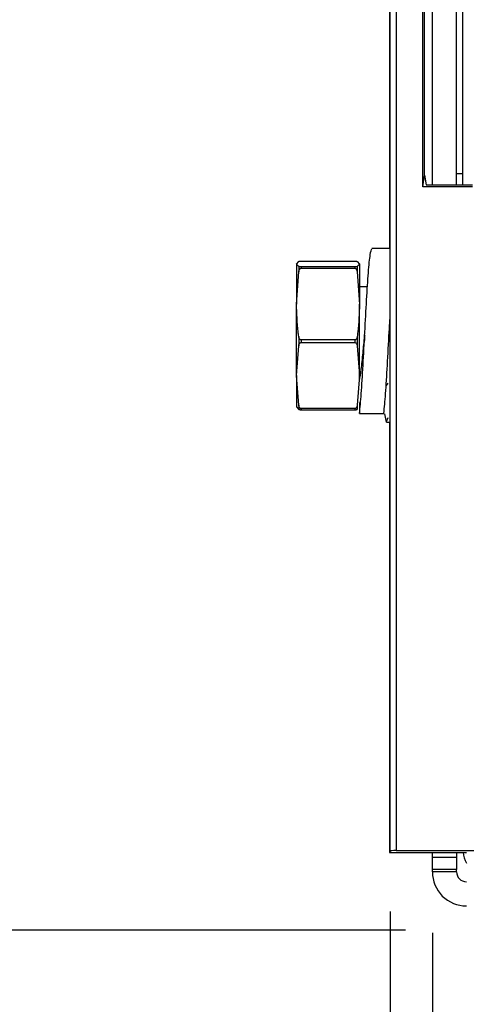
# Paper-space layout 'Sheet1' of a CAD drawing. Header units: millimetres. Extents: x 0 to 420, y 0 to 297.
# Tile 3 of 135: x 38 to 45, y 46 to 62. Entities that reach past the tile are written whole.
import ezdxf

# ---------------------------------------------------------------- set-up
doc = ezdxf.new("R2010")
doc.units = ezdxf.units.MM
doc.layers.add('SLD-0', color=179, linetype='Continuous')
doc.styles.add('SLDTEXTSTYLE1', font='TXT', dxfattribs={"width": 0.75})
doc.styles.add('SLDTEXTSTYLE3', font='TXT', dxfattribs={"width": 0.96})
doc.dimstyles.new('SLDDIMSTYLE1', dxfattribs={"dimtxt": 2.5, "dimasz": 3.302, "dimexe": 0, "dimexo": 0.0625, "dimtad": 1, "dimdec": 1, "dimlfac": 5, "dimrnd": 1e-09, "dimzin": 4, "dimdsep": 46, "dimtxsty": 'SLDTEXTSTYLE1', "dimblk1": 'NONE', "dimblk2": 'NONE', "dimsah": 1, "dimcen": 0.09, "dimadec": 0, "dimazin": 1, "dimtfac": 1, "dimtofl": 0, "dimtmove": 0, "dimatfit": 3, "dimldrblk": 'NONE', "dimfxl": 1, "dimfrac": 2, "dimtolj": 1, "dimtzin": 12, "dimarcsym": 0})
doc.dimstyles.new('SLDDIMSTYLE2', dxfattribs={"dimtxt": 2.5, "dimasz": 3.302, "dimexe": 0, "dimexo": 0.0625, "dimtad": 1, "dimdec": 0, "dimlfac": 5, "dimrnd": 1e-09, "dimzin": 12, "dimdsep": 46, "dimtxsty": 'SLDTEXTSTYLE1', "dimblk1": 'NONE', "dimblk2": 'NONE', "dimsah": 1, "dimcen": 0.09, "dimadec": 0, "dimazin": 3, "dimtfac": 1, "dimtofl": 0, "dimtmove": 0, "dimatfit": 3, "dimldrblk": 'NONE', "dimfxl": 1, "dimfrac": 2, "dimtolj": 1, "dimtzin": 12, "dimarcsym": 0})
doc.dimstyles.new('SLDDIMSTYLE3', dxfattribs={"dimtxt": 2.5, "dimasz": 3.302, "dimexe": 0, "dimexo": 0.0625, "dimtad": 1, "dimdec": 1, "dimlfac": 5, "dimrnd": 1e-09, "dimzin": 4, "dimdsep": 46, "dimtxsty": 'SLDTEXTSTYLE1', "dimblk1": 'NONE', "dimblk2": 'NONE', "dimsah": 1, "dimcen": 0, "dimadec": 0, "dimazin": 1, "dimtfac": 1, "dimtmove": 0, "dimatfit": 3, "dimldrblk": 'NONE', "dimfxl": 1, "dimfrac": 2, "dimtolj": 1, "dimtzin": 12, "dimarcsym": 0})
doc.dimstyles.new('SLDDIMSTYLE4', dxfattribs={"dimtxt": 2.5, "dimasz": 3.302, "dimexe": 0, "dimexo": 0.0625, "dimtad": 1, "dimdec": 1, "dimlfac": 5, "dimrnd": 1e-09, "dimzin": 12, "dimdsep": 46, "dimtxsty": 'SLDTEXTSTYLE1', "dimblk1": 'NONE', "dimblk2": 'NONE', "dimsah": 1, "dimcen": 0, "dimadec": 0, "dimazin": 3, "dimtfac": 1, "dimtmove": 0, "dimatfit": 3, "dimldrblk": 'NONE', "dimfxl": 1, "dimfrac": 2, "dimtolj": 1, "dimtzin": 12, "dimarcsym": 0})

# ---------------------------------------------------------------- blocks, each defined once
blk = doc.blocks.new('_D_13')
at = {"layer": 'SLD-0', "color": 179}
for p, q in [((43.958, 47.682), (43.958, 22.994)), ((133.36, 47.656), (133.36, 22.994)), ((43.958, 23.994), (46.958, 24.494)), ((46.958, 23.494), (46.958, 24.494)), ((130.36, 24.494), (133.36, 23.994)), ((130.36, 24.494), (130.36, 23.494)), ((46.958, 23.494), (43.958, 23.994)), ((43.958, 23.994), (46.958, 23.994)), ((43.958, 23.994), (133.36, 23.994)), ((133.36, 23.994), (130.36, 23.494)), ((133.36, 23.994), (130.36, 23.994))]:
    blk.add_line(p, q, dxfattribs=at)
at = {"layer": 'SLD-0', "color": 179, "insert": (84.502, 27.029), "char_height": 2.5, "attachment_point": 1, "style": 'SLDTEXTSTYLE3'}
blk.add_mtext('447.0', dxfattribs=at)
blk = doc.blocks.new('_None')
blk = doc.blocks.new('_D_14')
at = {"layer": 'SLD-0', "color": 179}
for p, q in [((44.654, 47.335), (44.654, 30.889)), ((132.654, 47.335), (132.654, 30.889)), ((44.654, 31.889), (47.654, 32.389)), ((47.654, 31.389), (47.654, 32.389)), ((129.654, 32.389), (132.654, 31.889)), ((129.654, 32.389), (129.654, 31.389)), ((47.654, 31.389), (44.654, 31.889)), ((44.654, 31.889), (47.654, 31.889)), ((44.654, 31.889), (132.654, 31.889)), ((132.654, 31.889), (129.654, 31.389)), ((132.654, 31.889), (129.654, 31.889))]:
    blk.add_line(p, q, dxfattribs=at)
for centre, start, end in [((88.466, 33.874), 153.4349, 206.5651), ((88.841, 33.874), 333.4349, 26.5651)]:
    blk.add_arc(centre, 4.437, start, end, dxfattribs=at)
at = {"layer": 'SLD-0', "color": 179, "insert": (84.497, 34.924), "char_height": 2.5, "attachment_point": 1, "style": 'SLDTEXTSTYLE3'}
blk.add_mtext('440.0', dxfattribs=at)
blk = doc.blocks.new('_D_15')
at = {"layer": 'SLD-0', "color": 179}
for p, q in [((47.301, 108.626), (26.795, 108.626)), ((27.295, 105.626), (27.795, 108.626)), ((27.795, 108.626), (28.295, 105.626)), ((27.795, 108.626), (27.795, 105.626)), ((27.795, 47.375), (27.795, 108.626)), ((27.295, 105.626), (28.295, 105.626)), ((27.795, 47.375), (27.295, 50.375)), ((28.295, 50.375), (27.295, 50.375)), ((28.295, 50.375), (27.795, 47.375)), ((27.795, 47.375), (27.795, 50.375)), ((44.214, 47.375), (26.795, 47.375))]:
    blk.add_line(p, q, dxfattribs=at)
at = {"layer": 'SLD-0', "color": 179, "insert": (24.76, 75.23), "char_height": 2.5, "attachment_point": 1, "rotation": 90, "style": 'SLDTEXTSTYLE3'}
blk.add_mtext('306', dxfattribs=at)
blk = doc.blocks.new('_D_22')
at = {"layer": 'SLD-0', "color": 179}
for p, q in [((177.639, 244.196), (170.681, 237.013)), ((170.681, 237.013), (163.266, 229.357)), ((168.235, 235.206), (170.681, 237.013)), ((170.681, 237.013), (168.594, 234.858)), ((170.681, 237.013), (168.953, 234.51)), ((168.235, 235.206), (168.953, 234.51)), ((163.266, 229.357), (151.443, 229.357))]:
    blk.add_line(p, q, dxfattribs=at)
at = {"layer": 'SLD-0', "color": 179, "char_height": 2.5, "attachment_point": 1, "style": 'SLDTEXTSTYLE3'}
for s, insert in [('%%c', (150.193, 232.392)), ('20.0', (155.213, 232.43))]:
    blk.add_mtext(s, dxfattribs=dict(at, insert=insert))
blk = doc.blocks.new('_D_23')
at = {"layer": 'SLD-0', "color": 179}
for p, q in [((163.999, 261.493), (154.023, 261.493)), ((172.8, 249.896), (163.999, 261.493)), ((171.384, 252.588), (170.588, 251.984)), ((171.384, 252.588), (172.8, 249.896)), ((172.8, 249.896), (170.986, 252.286)), ((172.8, 249.896), (170.588, 251.984)), ((175.52, 246.312), (172.8, 249.896))]:
    blk.add_line(p, q, dxfattribs=at)
at = {"layer": 'SLD-0', "color": 179, "char_height": 2.5, "attachment_point": 1, "style": 'SLDTEXTSTYLE3'}
for s, insert in [('%%c', (152.773, 264.528)), ('9.0', (157.794, 264.566))]:
    blk.add_mtext(s, dxfattribs=dict(at, insert=insert))
blk = doc.blocks.new('_D_24')
at = {"layer": 'SLD-0', "color": 179}
for p, q in [((241.453, 256.697), (250.709, 264.131)), ((250.709, 264.131), (262.532, 264.131)), ((241.453, 256.697), (243.478, 258.965)), ((244.105, 258.186), (243.478, 258.965)), ((241.453, 256.697), (243.792, 258.576)), ((244.105, 258.186), (241.453, 256.697)), ((236.385, 252.627), (241.453, 256.697))]:
    blk.add_line(p, q, dxfattribs=at)
at = {"layer": 'SLD-0', "color": 179, "char_height": 2.5, "attachment_point": 1, "style": 'SLDTEXTSTYLE3'}
for s, insert in [('%%c', (251.047, 267.167)), ('13.0', (256.067, 267.205))]:
    blk.add_mtext(s, dxfattribs=dict(at, insert=insert))
blk = doc.blocks.new('_D_25')
at = {"layer": 'SLD-0', "color": 179}
for p, q in [((240.691, 239.098), (237.146, 235.226)), ((237.146, 235.226), (227.951, 225.18)), ((234.752, 233.35), (237.146, 235.226)), ((237.146, 235.226), (235.121, 233.013)), ((237.146, 235.226), (235.489, 232.675)), ((234.752, 233.35), (235.489, 232.675)), ((227.951, 225.18), (216.128, 225.18))]:
    blk.add_line(p, q, dxfattribs=at)
at = {"layer": 'SLD-0', "color": 179, "char_height": 2.5, "attachment_point": 1, "style": 'SLDTEXTSTYLE3'}
for s, insert in [('%%c', (214.878, 228.215)), ('10.5', (219.898, 228.254))]:
    blk.add_mtext(s, dxfattribs=dict(at, insert=insert))
blk = doc.blocks.new('_D_28')
at = {"layer": 'SLD-0', "color": 179}
for p, q in [((173.264, 174.39), (183.569, 183.365)), ((183.569, 183.365), (193.545, 183.365)), ((173.264, 174.39), (175.198, 176.738)), ((175.855, 175.984), (175.198, 176.738)), ((173.264, 174.39), (175.526, 176.361)), ((175.855, 175.984), (173.264, 174.39)), ((169.87, 171.435), (173.264, 174.39))]:
    blk.add_line(p, q, dxfattribs=at)
at = {"layer": 'SLD-0', "color": 179, "char_height": 2.5, "attachment_point": 1, "style": 'SLDTEXTSTYLE3'}
for s, insert in [('%%c', (183.906, 186.4)), ('9.0', (188.927, 186.438))]:
    blk.add_mtext(s, dxfattribs=dict(at, insert=insert))
blk = doc.blocks.new('_D_30')
at = {"layer": 'SLD-0', "color": 179}
for p, q in [((230.033, 164.087), (234.374, 159.249)), ((236.006, 156.682), (234.374, 159.249)), ((234.374, 159.249), (236.75, 157.35)), ((234.374, 159.249), (236.378, 157.016)), ((234.374, 159.249), (244.668, 147.778)), ((236.006, 156.682), (236.75, 157.35)), ((244.668, 147.778), (256.491, 147.778))]:
    blk.add_line(p, q, dxfattribs=at)
at = {"layer": 'SLD-0', "color": 179, "char_height": 2.5, "attachment_point": 1, "style": 'SLDTEXTSTYLE3'}
for s, insert in [('%%c', (245.006, 150.813)), ('13.0', (250.026, 150.851))]:
    blk.add_mtext(s, dxfattribs=dict(at, insert=insert))
blk = doc.blocks.new('_D_31')
at = {"layer": 'SLD-0', "color": 179}
for p, q in [((224.118, 191.46), (212.295, 191.46)), ((230.761, 181.361), (224.118, 191.46)), ((229.53, 184.142), (228.695, 183.593)), ((229.53, 184.142), (230.761, 181.361)), ((230.761, 181.361), (229.113, 183.868)), ((230.761, 181.361), (228.695, 183.593)), ((233.646, 176.975), (230.761, 181.361))]:
    blk.add_line(p, q, dxfattribs=at)
at = {"layer": 'SLD-0', "color": 179, "char_height": 2.5, "attachment_point": 1, "style": 'SLDTEXTSTYLE3'}
for s, insert in [('%%c', (211.045, 194.495)), ('10.5', (216.066, 194.534))]:
    blk.add_mtext(s, dxfattribs=dict(at, insert=insert))

psp = doc.layouts.new('Sheet1')

# ---------------------------------------------------------------- linework, layer by layer
at = {"layer": 'SLD-0', "color": 179, "linetype": 'Continuous', "lineweight": 25}
for p, q in [((43.948, 97.656), (43.948, 58.604)), ((43.954, 97.656), (43.954, 48.656)), ((43.958, 48.682), (43.958, 97.652)), ((44.058, 97.652), (44.058, 48.688)), ((44.496, 59.625), (44.496, 63.688)), ((44.654, 59.656), (44.654, 63.656)), ((45.054, 59.656), (45.054, 63.656)), ((45.154, 59.656), (45.154, 63.656)), ((44.527, 59.813), (44.527, 63.499)), ((44.496, 59.625), (44.527, 59.813)), ((44.527, 59.813), (44.553, 59.658)), ((45.154, 59.834), (45.054, 59.834)), ((45.318, 59.625), (44.496, 59.625)), ((44.593, 59.656), (45.313, 59.656)), ((43.954, 58.604), (43.659, 58.604)), ((42.49, 58.397), (43.377, 58.397)), ((42.414, 58.351), (42.451, 58.393)), ((42.451, 58.309), (42.414, 58.351)), ((42.414, 58.351), (42.414, 57.691)), ((42.451, 58.309), (42.451, 58.223)), ((42.49, 58.305), (42.49, 58.28)), ((43.377, 58.305), (42.49, 58.305)), ((42.49, 58.28), (43.377, 58.28)), ((43.377, 58.305), (43.377, 58.28)), ((43.416, 58.393), (43.454, 58.351)), ((43.454, 58.351), (43.416, 58.309)), ((43.416, 58.309), (43.416, 58.223)), ((43.454, 58.351), (43.454, 57.691)), ((42.414, 57.691), (42.451, 58.223)), ((43.416, 58.223), (43.454, 57.691)), ((43.585, 57.974), (43.454, 57.974)), ((42.414, 56.514), (42.414, 57.691)), ((43.454, 56.514), (43.454, 57.691)), ((42.451, 57.158), (42.451, 57.004)), ((42.49, 57.101), (42.49, 57.057)), ((43.377, 57.101), (42.49, 57.101)), ((43.377, 57.101), (43.377, 57.057)), ((43.416, 57.158), (43.416, 57.004)), ((42.414, 56.514), (42.451, 57.004)), ((42.49, 57.057), (43.377, 57.057)), ((43.416, 57.004), (43.454, 56.514)), ((42.451, 56.023), (42.414, 56.514)), ((42.414, 56.514), (42.414, 55.996)), ((43.454, 56.514), (43.416, 56.023)), ((43.454, 56.484), (43.454, 56.514)), ((43.898, 56.351), (43.924, 56.388)), ((42.414, 55.997), (42.451, 55.955)), ((42.451, 56.023), (42.451, 55.955)), ((43.377, 55.97), (42.49, 55.97)), ((42.49, 55.97), (42.49, 55.951)), ((43.377, 55.97), (43.377, 55.951)), ((43.416, 56.023), (43.416, 55.955)), ((43.454, 56.071), (43.454, 55.888)), ((42.49, 55.951), (43.377, 55.951)), ((43.454, 55.888), (43.854, 55.888)), ((43.865, 55.882), (43.894, 55.746)), ((43.897, 55.754), (43.924, 55.82)), ((43.897, 55.744), (43.954, 55.744)), ((43.948, 55.744), (43.948, 48.656)), ((43.958, 48.682), (43.954, 48.656)), ((44.058, 48.688), (72.439, 48.688)), ((43.954, 48.657), (43.948, 48.656)), ((43.948, 48.656), (43.954, 48.656)), ((43.954, 48.656), (44.593, 48.656)), ((44.593, 48.656), (45.214, 48.656)), ((44.654, 48.575), (44.654, 48.656)), ((45.054, 48.575), (44.654, 48.575)), ((44.654, 48.375), (44.654, 48.575)), ((45.054, 48.656), (45.054, 48.575)), ((45.054, 48.575), (45.054, 48.375)), ((45.054, 48.375), (44.654, 48.375)), ((44.654, 48.335), (44.654, 48.375)), ((45.054, 48.335), (45.054, 48.375)), ((45.054, 48.335), (44.654, 48.335))]:
    psp.add_line(p, q, dxfattribs=at)
for centre, radius, start, end in [((45.714, 48.735), 0.56, 188.1284, 206.7655), ((45.214, 48.335), 0.56, 180, 270.0001), ((45.214, 48.335), 0.16, 180, 270)]:
    psp.add_arc(centre, radius, start, end, dxfattribs=at)
for centre, major_axis, start_param, end_param in [((44.593, 59.658), (0.04, 0), 3.150223, 4.712389), ((44.058, 48.682), (0.1, 0), 1.57079, 3.132863)]:
    psp.add_ellipse(centre, major_axis=major_axis, ratio=0.052408, start_param=start_param, end_param=end_param, dxfattribs=at)
for points, knots in [([(43.454, 55.888), (43.463, 55.987), (43.483, 56.185), (43.512, 56.677), (43.542, 57.227), (43.571, 57.775), (43.6, 58.229), (43.63, 58.544), (43.649, 58.583), (43.659, 58.603)], [0, 0, 0, 0, 0.143332, 0.2858847, 0.4297314, 0.5724093, 0.7154376, 0.8590534, 1, 1, 1, 1]), ([(42.451, 58.393), (42.453, 58.394), (42.457, 58.395), (42.467, 58.396), (42.475, 58.397), (42.483, 58.397), (42.488, 58.397), (42.49, 58.397)], [0, 0, 0, 0, 0.503313, 0.661846, 0.821388, 0.917534, 1, 1, 1, 1]), ([(43.377, 58.397), (43.38, 58.397), (43.385, 58.397), (43.393, 58.397), (43.403, 58.396), (43.412, 58.395), (43.415, 58.393), (43.416, 58.393)], [0, 0, 0, 0, 0.087225, 0.194561, 0.360264, 0.66878, 1, 1, 1, 1]), ([(42.49, 58.305), (42.489, 58.305), (42.487, 58.305), (42.481, 58.305), (42.472, 58.305), (42.461, 58.307), (42.454, 58.308), (42.452, 58.309), (42.451, 58.309)], [0, 0, 0, 0, 0.01419, 0.109496, 0.225677, 0.414259, 0.777176, 1, 1, 1, 1]), ([(42.451, 58.223), (42.453, 58.232), (42.456, 58.248), (42.465, 58.265), (42.474, 58.275), (42.482, 58.28), (42.488, 58.28), (42.49, 58.28)], [0, 0, 0, 0, 0.3691115, 0.6643994, 0.790019, 0.9167918, 1, 1, 1, 1]), ([(43.416, 58.309), (43.414, 58.309), (43.411, 58.307), (43.403, 58.306), (43.393, 58.305), (43.385, 58.305), (43.38, 58.305), (43.377, 58.305), (43.377, 58.305)], [0, 0, 0, 0, 0.358446, 0.670628, 0.790427, 0.91126, 0.996182, 1, 1, 1, 1]), ([(43.377, 58.28), (43.379, 58.28), (43.382, 58.28), (43.389, 58.278), (43.398, 58.271), (43.409, 58.255), (43.414, 58.238), (43.416, 58.225), (43.416, 58.223)], [0, 0, 0, 0, 0.050723, 0.133505, 0.261799, 0.479317, 0.909613, 1, 1, 1, 1]), ([(42.451, 57.158), (42.448, 57.183), (42.425, 57.359), (42.419, 57.537), (42.414, 57.691)], [0, 0, 0, 0, 0.1397577, 1, 1, 1, 1]), ([(43.454, 57.691), (43.448, 57.537), (43.442, 57.359), (43.419, 57.183), (43.416, 57.158)], [0, 0, 0, 0, 0.8602423, 1, 1, 1, 1]), ([(43.854, 55.888), (43.863, 55.987), (43.883, 56.185), (43.912, 56.675), (43.936, 57.122), (43.95, 57.369), (43.954, 57.439)], [0, 0, 0, 0, 0.294587, 0.587572, 0.883217, 1, 1, 1, 1]), ([(43.938, 57.163), (43.939, 57.177), (43.945, 57.233), (43.95, 57.287), (43.954, 57.328)], [0, 0, 0, 0, 0.251797, 1, 1, 1, 1]), ([(42.49, 57.101), (42.488, 57.101), (42.484, 57.101), (42.477, 57.104), (42.467, 57.113), (42.456, 57.131), (42.453, 57.147), (42.451, 57.158)], [0, 0, 0, 0, 0.052337, 0.154973, 0.295881, 0.543297, 1, 1, 1, 1]), ([(43.416, 57.158), (43.415, 57.155), (43.414, 57.144), (43.408, 57.127), (43.399, 57.112), (43.389, 57.104), (43.383, 57.101), (43.379, 57.101), (43.377, 57.101)], [0, 0, 0, 0, 0.147461, 0.443315, 0.741953, 0.849833, 0.94193, 1, 1, 1, 1]), ([(43.454, 56.428), (43.463, 56.485), (43.483, 56.6), (43.511, 56.872), (43.529, 57.071), (43.538, 57.163)], [0, 0, 0, 0, 0.349074, 0.696226, 1, 1, 1, 1]), ([(43.539, 57.174), (43.537, 57.143), (43.534, 57.094), (43.534, 57.091), (43.533, 57.09)], [0, 0, 0, 0, 0.608959, 1, 1, 1, 1]), ([(42.451, 57.004), (42.453, 57.016), (42.457, 57.03), (42.467, 57.046), (42.475, 57.053), (42.483, 57.056), (42.488, 57.057), (42.49, 57.057)], [0, 0, 0, 0, 0.503313, 0.66184, 0.821383, 0.91753, 1, 1, 1, 1]), ([(43.377, 57.057), (43.38, 57.057), (43.385, 57.056), (43.393, 57.052), (43.403, 57.042), (43.412, 57.026), (43.415, 57.012), (43.416, 57.004)], [0, 0, 0, 0, 0.087228, 0.194572, 0.360276, 0.668773, 1, 1, 1, 1]), ([(42.49, 55.97), (42.489, 55.97), (42.486, 55.97), (42.479, 55.972), (42.47, 55.978), (42.46, 55.991), (42.454, 56.008), (42.452, 56.02), (42.451, 56.023)], [0, 0, 0, 0, 0.027631, 0.124231, 0.247417, 0.453199, 0.856378, 1, 1, 1, 1]), ([(43.416, 56.023), (43.415, 56.016), (43.412, 56.002), (43.404, 55.986), (43.394, 55.976), (43.387, 55.971), (43.381, 55.97), (43.378, 55.97), (43.377, 55.97)], [0, 0, 0, 0, 0.314049, 0.643591, 0.76956, 0.896556, 0.982777, 1, 1, 1, 1]), ([(42.451, 55.955), (42.453, 55.954), (42.457, 55.953), (42.467, 55.952), (42.475, 55.951), (42.483, 55.951), (42.488, 55.951), (42.49, 55.951)], [0, 0, 0, 0, 0.5033385, 0.6618368, 0.8214026, 0.9175294, 1, 1, 1, 1]), ([(43.377, 55.951), (43.38, 55.951), (43.385, 55.951), (43.393, 55.951), (43.403, 55.952), (43.412, 55.953), (43.415, 55.955), (43.416, 55.955)], [0, 0, 0, 0, 0.087231, 0.194566, 0.360267, 0.668746, 1, 1, 1, 1])]:
    psp.add_open_spline(points, degree=3, knots=knots, dxfattribs=at)

# ---------------------------------------------------------------- dimensions: what is measured, and where the dimension line sits
at = {"layer": 'SLD-0', "color": 179}
for p1, dimstyle, picture, middle in [((0.889, 0.948), 'SLDDIMSTYLE3', '_D_24', (257.414, 266.248)), ((0.517, 0.737), 'SLDDIMSTYLE3', '_D_23', (158.218, 263.609)), ((1.173, 1.62), 'SLDDIMSTYLE3', '_D_22', (156.561, 231.473)), ((0.745, 0.74), 'SLDDIMSTYLE4', '_D_25', (221.245, 227.297)), ((0.831303, 0.6414323), 'SLDDIMSTYLE4', '_D_31', (217.4129934, 193.5763759)), ((0.634, 0.639), 'SLDDIMSTYLE3', '_D_28', (189.351, 185.481)), ((1.067, 0.743), 'SLDDIMSTYLE3', '_D_30', (251.373, 149.894))]:
    dim = psp.add_diameter_dim_2p(p1=p1, p2=(0, 0), dimstyle=dimstyle, dxfattribs=at)
    dim.commit()
    dim.dimension.update_dxf_attribs({"geometry": picture, "text_midpoint": middle, "dimtype": 163})
dim = psp.add_linear_dim(base=(27.795, 47.375), p1=(48.301, 108.626), p2=(45.214, 47.375), angle=90, dimstyle='SLDDIMSTYLE2', dxfattribs=at)
dim.commit()
dim.dimension.update_dxf_attribs({"geometry": '_D_15', "text_midpoint": (27.795, 78.001), "dimtype": 160})
dim = psp.add_linear_dim(base=(43.958, 23.994), p1=(133.36, 48.656), p2=(43.958, 48.682), dimstyle='SLDDIMSTYLE1', dxfattribs=at)
dim.commit()
dim.dimension.update_dxf_attribs({"geometry": '_D_13', "text_midpoint": (88.659, 23.994), "dimtype": 160})
dim = psp.add_linear_dim(base=(44.654, 31.889), p1=(132.654, 48.335), p2=(44.654, 48.335), text='(<>)', dimstyle='SLDDIMSTYLE1', dxfattribs=at)
dim.commit()
dim.dimension.update_dxf_attribs({"geometry": '_D_14', "text_midpoint": (88.654, 31.889), "dimtype": 160})

doc.saveas('drawing.dxf')
